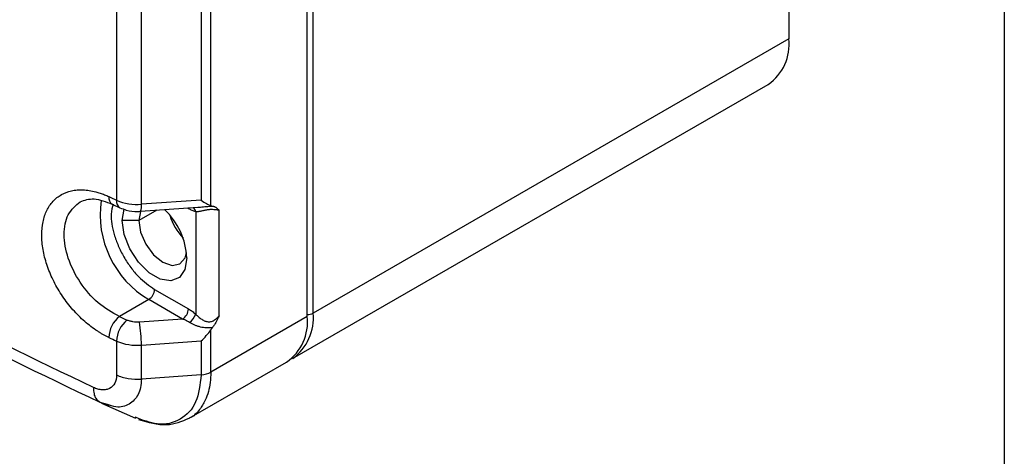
# Model space of a CAD drawing. Header units: millimetres. Extents: x 16 to 683, y 16 to 524.
# Tile 17 of 20: x 633 to 683, y 325 to 346. Entities that reach past the tile are written whole.
import ezdxf

# ---------------------------------------------------------------- set-up
doc = ezdxf.new("R2010")
doc.units = ezdxf.units.MM
doc.header["$LTSCALE"] = 2.5
doc.layers.add('TEXT', color=140, linetype='Continuous', lineweight=25)

msp = doc.modelspace()

# ---------------------------------------------------------------- linework, layer by layer
for p, q in [((647.94, 331.724), (647.94, 371.19)), ((647.646, 331.554), (647.646, 371.02)), ((642.805, 337.118), (642.805, 359.867)), ((638.076, 359.306), (638.076, 337.396)), ((642.317, 359.311), (642.317, 337.4)), ((639.323, 337.19), (639.323, 359.1)), ((671.805, 355.367), (671.805, 345.501)), ((671.805, 345.501), (647.94, 331.724)), ((646.905, 329.435), (670.77, 343.212)), ((637.863, 337.194), (638.248, 337.015)), ((639.281, 336.836), (642.153, 337.038)), ((642.317, 337.4), (639.323, 337.19)), ((641.685, 336.969), (641.63, 337.001)), ((641.684, 337.005), (641.685, 336.969)), ((638.365, 336.368), (638.461, 336.946)), ((640.1, 336.894), (639.19, 336.368)), ((639.273, 336.828), (639.19, 336.368)), ((642.048, 336.814), (642.048, 331.67)), ((643.226, 331.591), (643.226, 336.893)), ((639.19, 336.368), (638.365, 336.368)), ((639.986, 332.915), (641.685, 331.934)), ((639.691, 332.405), (638.215, 331.553)), ((641.391, 331.423), (639.691, 332.405)), ((638.215, 331.553), (638.599, 331.374)), ((647.646, 331.554), (642.805, 328.76)), ((641.391, 331.423), (639.222, 331.271)), ((642.805, 328.76), (642.805, 330.88)), ((638.076, 330.319), (638.076, 328.618)), ((639.323, 330.113), (642.317, 330.323)), ((639.323, 328.412), (639.323, 330.113)), ((642.317, 330.323), (642.317, 328.622)), ((641.727, 326.446), (646.61, 329.265)), ((642.317, 328.622), (639.323, 328.412)), ((637.168, 327.281), (637.695, 327.068)), ((637.18, 327.3), (637.25, 327.234)), ((637.613, 327.133), (637.25, 327.234)), ((637.328, 327.197), (639.028, 326.44))]:
    msp.add_line(p, q)
at = {"flags": 128}
for points in [[(641.606, 334.497), (641.508, 333.914), (641.227, 333.513), (640.796, 333.344), (640.267, 333.427), (639.704, 333.752), (639.175, 334.28), (638.744, 334.946), (638.463, 335.672), (638.365, 336.368)], [(639.19, 336.368), (639.282, 335.781), (639.544, 335.178), (639.936, 334.649), (640.398, 334.276), (640.86, 334.115), (641.252, 334.191), (641.514, 334.493), (641.591, 334.762)]]:
    msp.add_lwpolyline(points, dxfattribs=at)
for centre, radius, start, end in [((669.427, 345.198), 2.398, 304.0564, 7.2558), ((638.077, 337.52), 0.39, 171.8074, 236.6908), ((743.299, 563.557), 249.441, 244.95194, 245.04947), ((642.224, 336.684), 4.973, 171.9074, 239.3774), ((638.446, 337.333), 0.375, 170.4067, 238.0161), ((639.109, 339.772), 2.591, 246.5051, 274.7389), ((638.709, 337.084), 0.623, 336.5686, 9.8067), ((641.747, 336.771), 0.304, 8.2625, 55.5157), ((638.009, 334.308), 3.602, 3.0055, 46.4903), ((643.47, 337.444), 2.834, 196.5482, 223.4464), ((639.346, 332.944), 0.64, 302.6055, 357.3945), ((639.106, 330.452), 1.416, 128.9908, 178.127), ((641.046, 331.963), 0.64, 302.6055, 357.3945), ((641.233, 331.956), 0.864, 305.6965, 340.6265), ((645.196, 331.283), 2.465, 305.0133, 6.2988), ((645.429, 331.479), 2.523, 306.295, 5.5682), ((647.658, 332.255), 0.601, 268.8559, 298.0402), ((639.494, 330.273), 1.419, 129.1276, 178.1413), ((632.62, 330.114), 6.703, 359.9934, 9.941), ((743.299, 556.481), 249.441, 244.95194, 245.04947), ((639.109, 332.696), 2.591, 246.5051, 274.739)]:
    msp.add_arc(centre, radius, start, end)
for centre, major_axis, ratio, start_param, end_param in [((642.216, 337.878), (0.808, -0.753), 0.272651, 5.082356, 5.74669), ((643.558, 337.972), (0.883, 0.77), 0.47373, 3.414557, 3.545197), ((642.216, 330.801), (0.777, 0.833), 0.361543, 4.463486, 5.12782), ((643.558, 330.895), (0.883, 0.77), 0.47373, 1.955249, 2.08589)]:
    msp.add_ellipse(centre, major_axis=major_axis, ratio=ratio, start_param=start_param, end_param=end_param)
for points, knots in [([(637.691, 330.499), (637.647, 330.52), (637.558, 330.562), (637.426, 330.633), (637.294, 330.708), (637.163, 330.788), (636.967, 330.917), (636.709, 331.105), (636.398, 331.369), (636.099, 331.659), (635.721, 332.076), (635.293, 332.648), (634.872, 333.39), (634.558, 334.158), (634.365, 334.922), (634.3, 335.652), (634.365, 336.317), (634.557, 336.894), (634.87, 337.359), (635.29, 337.696), (635.718, 337.859), (636.096, 337.917), (636.395, 337.922), (636.707, 337.891), (636.992, 337.831), (637.247, 337.755), (637.468, 337.675), (637.617, 337.608), (637.691, 337.575)], [0, 0, 0, 0, 0.012521, 0.025014, 0.037497, 0.049989, 0.062508, 0.093837, 0.125165, 0.156334, 0.187501, 0.250125, 0.31241, 0.374949, 0.437434, 0.499768, 0.562383, 0.624643, 0.687241, 0.749636, 0.812071, 0.843378, 0.874729, 0.905884, 0.937077, 0.958057, 0.979002, 1, 1, 1, 1]), ([(636.252, 337.319), (636.472, 337.397), (636.919, 337.557), (637.544, 337.316), (637.863, 337.194)], [0, 0, 0, 0, 0.491096, 1, 1, 1, 1]), ([(638.215, 331.553), (637.851, 331.758), (637.123, 332.169), (636.201, 333.251), (635.589, 334.483), (635.381, 335.696), (635.575, 336.743), (636.025, 337.126), (636.253, 337.319)], [0, 0, 0, 0, 0.1671, 0.333882, 0.502331, 0.66685, 0.831514, 1, 1, 1, 1]), ([(637.898, 337.202), (637.857, 337.039), (637.748, 336.607), (637.89, 335.837), (638.149, 335.103), (638.433, 334.535), (638.782, 334.009), (639.289, 333.402), (639.711, 333.107), (639.986, 332.915)], [0, 0, 0, 0, 0.127243, 0.33623, 0.448732, 0.563621, 0.678511, 0.791012, 1, 1, 1, 1]), ([(638.247, 337.015), (638.351, 336.973), (638.626, 336.864), (638.99, 336.822), (639.231, 336.834), (639.281, 336.836)], [0, 0, 0, 0, 0.32544, 0.859449, 1, 1, 1, 1]), ([(642.153, 337.04), (642.198, 337.043), (642.337, 337.052), (642.588, 337.081), (642.788, 337.093), (642.889, 337.1)], [0, 0, 0, 0, 0.191525, 0.595293, 1, 1, 1, 1]), ([(642.889, 337.1), (642.906, 337.097), (642.941, 337.091), (642.989, 337.073), (643.033, 337.051), (643.085, 337.017), (643.15, 336.965), (643.199, 336.919), (643.226, 336.893)], [0, 0, 0, 0, 0.1289478, 0.2544162, 0.3775847, 0.4990367, 0.7223033, 1, 1, 1, 1]), ([(642.048, 336.814), (642.018, 336.823), (641.959, 336.84), (641.869, 336.876), (641.778, 336.918), (641.716, 336.952), (641.685, 336.969)], [0, 0, 0, 0, 0.248627, 0.4974449, 0.7475444, 1, 1, 1, 1]), ([(643.226, 336.893), (643.207, 336.894), (643.17, 336.895), (643.107, 336.903), (643.04, 336.911), (642.942, 336.92), (642.805, 336.928), (642.626, 336.911), (642.458, 336.876), (642.332, 336.845), (642.238, 336.826), (642.171, 336.816), (642.107, 336.81), (642.068, 336.813), (642.048, 336.814)], [0, 0, 0, 0, 0.062576, 0.125272, 0.187672, 0.250014, 0.374223, 0.499028, 0.623912, 0.74924, 0.811889, 0.874605, 0.937394, 1, 1, 1, 1]), ([(641.685, 331.934), (641.716, 331.915), (641.778, 331.879), (641.869, 331.815), (641.959, 331.746), (642.018, 331.695), (642.048, 331.67)], [0, 0, 0, 0, 0.252456, 0.502555, 0.751373, 1, 1, 1, 1]), ([(642.048, 331.67), (642.062, 331.655), (642.094, 331.622), (642.151, 331.567), (642.224, 331.504), (642.33, 331.421), (642.464, 331.34), (642.632, 331.284), (642.774, 331.286), (642.887, 331.322), (642.982, 331.369), (643.103, 331.456), (643.18, 331.541), (643.226, 331.591)], [0, 0, 0, 0, 0.045735, 0.102719, 0.171002, 0.25061, 0.390045, 0.50048, 0.625774, 0.685245, 0.750421, 0.852767, 1, 1, 1, 1]), ([(643.226, 331.591), (643.199, 331.534), (643.15, 331.43), (643.071, 331.278), (642.99, 331.133), (642.923, 331.041), (642.889, 330.995)], [0, 0, 0, 0, 0.278033, 0.501877, 0.746213, 1, 1, 1, 1]), ([(639.222, 331.271), (639.195, 331.27), (639.139, 331.267), (639.028, 331.269), (638.891, 331.283), (638.761, 331.313), (638.665, 331.345), (638.621, 331.364), (638.599, 331.374)], [0, 0, 0, 0, 0.125437, 0.250895, 0.500025, 0.750592, 0.875299, 1, 1, 1, 1]), ([(641.737, 331.255), (641.708, 331.272), (641.64, 331.311), (641.525, 331.369), (641.438, 331.404), (641.391, 331.423)], [0, 0, 0, 0, 0.256761, 0.590093, 1, 1, 1, 1]), ([(642.889, 330.995), (642.864, 330.991), (642.814, 330.983), (642.713, 330.975), (642.537, 330.974), (642.336, 331.006), (642.142, 331.064), (642, 331.119), (641.863, 331.182), (641.778, 331.231), (641.737, 331.255)], [0, 0, 0, 0, 0.06264, 0.1254415, 0.250319, 0.4996108, 0.6252475, 0.7496994, 0.8771348, 1, 1, 1, 1]), ([(638.076, 328.618), (638.077, 328.302), (637.945, 328.056), (637.676, 327.913), (637.616, 327.893), (637.489, 327.869), (637.423, 327.865), (637.283, 327.874), (637.211, 327.886), (637.065, 327.927), (636.99, 327.955), (636.915, 327.992)], [0, 0, 0, 0, 0.5, 0.5, 0.625, 0.625, 0.75, 0.75, 0.875, 0.875, 1, 1, 1, 1]), ([(638.076, 328.618), (638.249, 328.538), (638.45, 328.477), (638.877, 328.407), (639.102, 328.396), (639.323, 328.412)], [0, 0, 0, 0, 0.5, 0.5, 1, 1, 1, 1]), ([(642.317, 328.622), (642.264, 328.136), (642.158, 327.165), (641.325, 326.306), (640.23, 326.02), (639.385, 326.348), (639.005, 326.496)], [0, 0, 0, 0, 0.262696, 0.524299, 0.786266, 1, 1, 1, 1]), ([(642.805, 328.76), (642.799, 328.584), (642.786, 328.237), (642.69, 327.765), (642.524, 327.295), (642.217, 326.831), (641.941, 326.52), (641.727, 326.446), (641.727, 326.446)], [0, 0, 0, 0, 0.167415, 0.330139, 0.500658, 0.71578, 0.999951, 1, 1, 1, 1]), ([(639.323, 328.412), (639.315, 328.268), (639.298, 327.984), (639.128, 327.513), (638.742, 327.107), (638.166, 326.944), (637.757, 327.084), (637.613, 327.133)], [0, 0, 0, 0, 0.146075, 0.28731, 0.567535, 0.847051, 1, 1, 1, 1]), ([(636.915, 327.992), (636.92, 327.88), (636.93, 327.67), (637.017, 327.421), (637.124, 327.341), (637.18, 327.3)], [0, 0, 0, 0, 0.3573102, 0.6689061, 1, 1, 1, 1]), ([(639.184, 326.375), (639.661, 326.238), (640.584, 325.975), (641.355, 326.292), (641.727, 326.446)], [0, 0, 0, 0, 0.517492, 1, 1, 1, 1])]:
    msp.add_open_spline(points, degree=3, knots=knots)
for points in [[(636.915, 327.992), (631.008, 330.777), (625.344, 333.734), (619.951, 336.847)], [(637.25, 327.234), (631.365, 330.01), (625.721, 332.956), (620.347, 336.058)], [(642.317, 328.622), (642.5, 328.635), (642.675, 328.684), (642.805, 328.76)]]:
    msp.add_open_spline(points, degree=3)
at = {"layer": 'TEXT'}
msp.add_line((682.625, 523.875), (682.625, 15.875), dxfattribs=at)

doc.saveas('drawing.dxf')
